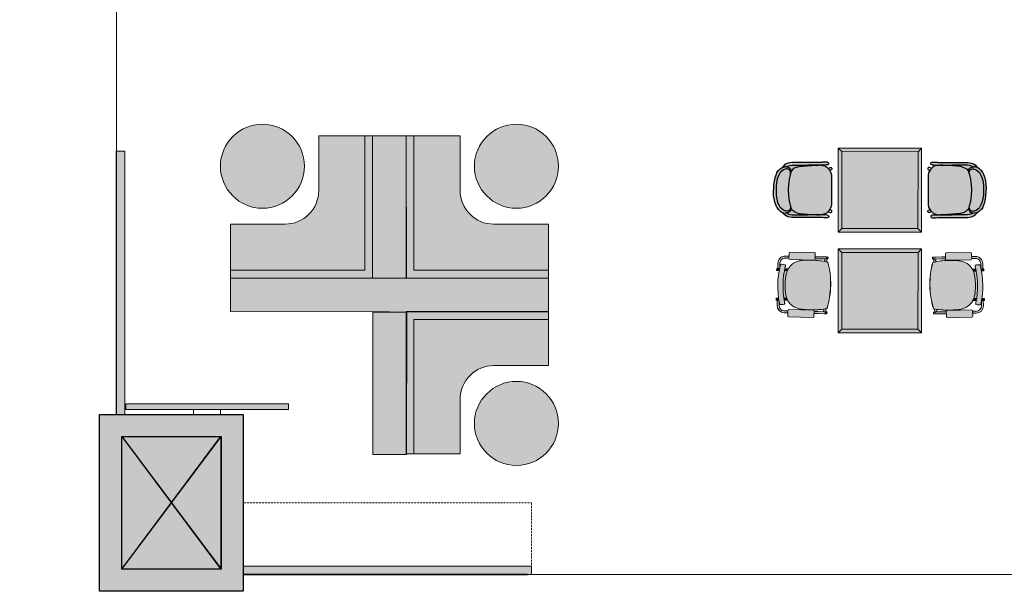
# Model space of a CAD drawing. Header units: millimetres. Extents: x 31882 to 271790, y -35693 to 24917.
# Tile 1 of 256: x 31908 to 40835, y 3086 to 8266. Entities that reach past the tile are written whole.
import ezdxf

# ---------------------------------------------------------------- set-up
doc = ezdxf.new("R2010")
doc.units = ezdxf.units.MM
doc.header["$MEASUREMENT"] = 0
doc.linetypes.add('( Dashed )', pattern=[0.75, 0.5, -0.25])
doc.linetypes.add('DASHED', pattern=[19.05, 12.7, -6.35])
for name, color, linetype, lineweight in [('00 Structural', 2, 'Continuous', 25), ('02 Furniture', 14, 'Continuous', 25), ('02_Elevation 00', 8, 'Continuous', 9), ('02_Elevation 01', 14, 'Continuous', 9), ('08_Hatch', 140, 'Continuous', 9), ('Furniture', 14, 'Continuous', 9), ('Grey', 8, 'Continuous', 9), ('Grey - 8', 8, 'DASHED', 15), ('Layer 1', 7, 'Continuous', 0)]:
    doc.layers.add(name, color=color, linetype=linetype, lineweight=lineweight)
doc.layers.add('03 Partition', color=7, linetype='Continuous', lineweight=25, true_color=0x2776bb)
doc.layers.add('Furniture blocks', color=6, linetype='Continuous')

# ---------------------------------------------------------------- blocks, each defined once
blk = doc.blocks.new("3' dia table")
at = {"layer": 'Layer 1'}
h = blk.add_hatch(color=255, dxfattribs=at)
h.dxf.hatch_style = 1
edge = h.paths.add_edge_path()
edge.add_arc((8817.44, -115.92), 21, 0, 360)
at = {"layer": 'Layer 1', "color": 14}
blk.add_circle((8817.44, -115.92), 21, dxfattribs=at)
blk = doc.blocks.new('olalal')
at = {"ltscale": 0.25}
h = blk.add_hatch(color=255, dxfattribs=at)
h.dxf.hatch_style = 1
edge = h.paths.add_edge_path()
edge.add_line((1721973.68, -79116.21), (1721954.16, -79116.21))
edge.add_line((1721954.16, -79116.21), (1721954.16, -79132.69))
edge.add_line((1721954.16, -79132.69), (1722002.16, -79132.69))
edge.add_line((1722002.16, -79132.69), (1722002.16, -79084.69))
edge.add_line((1722002.16, -79084.69), (1721985.68, -79084.69))
edge.add_line((1721985.68, -79084.69), (1721985.68, -79104.21))
edge.add_arc((1721973.68, -79104.21), 12, 270, 360, ccw=False)
h.paths.add_polyline_path([(1722004.92, -79084.69), (1722002.16, -79084.69), (1722002.16, -79132.69), (1721954.16, -79132.69), (1721954.16, -79135.51), (1722004.92, -79135.51)])
h = blk.add_hatch(color=209, dxfattribs=at)
h.dxf.hatch_style = 1
h.paths.add_polyline_path([(1722004.92, -79135.51), (1722004.92, -79084.69), (1722016.92, -79084.69), (1722017.05, -79135.51)])
h = blk.add_hatch(color=255, dxfattribs=at)
h.dxf.hatch_style = 1
edge = h.paths.add_edge_path()
edge.add_line((1722048.16, -79116.21), (1722067.67, -79116.21))
edge.add_line((1722067.67, -79116.21), (1722067.67, -79132.69))
edge.add_line((1722067.67, -79132.69), (1722019.67, -79132.69))
edge.add_line((1722019.67, -79132.69), (1722019.67, -79084.69))
edge.add_line((1722019.67, -79084.69), (1722036.16, -79084.69))
edge.add_line((1722036.16, -79084.69), (1722036.16, -79104.21))
edge.add_arc((1722048.16, -79104.21), 12, 180, 270)
h.paths.add_polyline_path([(1722016.92, -79084.69), (1722019.67, -79084.69), (1722019.67, -79132.69), (1722067.67, -79132.69), (1722067.67, -79135.51), (1722016.92, -79135.51)])
h = blk.add_hatch(color=209, dxfattribs=at)
h.dxf.hatch_style = 1
h.paths.add_polyline_path([(1722067.69, -79135.44), (1721954.16, -79135.44), (1721954.16, -79147.44), (1722067.69, -79147.58)])
h = blk.add_hatch(color=209, dxfattribs=at)
h.dxf.hatch_style = 1
h.paths.add_polyline_path([(1722004.95, -79147.58), (1722004.95, -79198.4), (1722016.95, -79198.4), (1722017.09, -79147.58)])
h = blk.add_hatch(color=255, dxfattribs=at)
h.dxf.hatch_style = 1
edge = h.paths.add_edge_path()
edge.add_line((1722048.16, -79166.67), (1722067.67, -79166.67))
edge.add_line((1722067.67, -79166.67), (1722067.67, -79150.19))
edge.add_line((1722067.67, -79150.19), (1722019.67, -79150.19))
edge.add_line((1722019.67, -79150.19), (1722019.67, -79198.19))
edge.add_line((1722019.67, -79198.19), (1722036.16, -79198.19))
edge.add_line((1722036.16, -79198.19), (1722036.16, -79178.67))
edge.add_arc((1722048.16, -79178.67), 12, 90, 180, ccw=False)
h.paths.add_polyline_path([(1722016.92, -79198.19), (1722019.67, -79198.19), (1722019.67, -79150.19), (1722067.67, -79150.19), (1722067.67, -79147.37), (1722016.92, -79147.37)])
at = {"layer": '02_Elevation 01'}
for points in [[(1721973.68, -79116.21), (1721954.16, -79116.21), (1721954.16, -79132.69), (1722002.16, -79132.69), (1722002.16, -79084.69), (1721985.68, -79084.69), (1721985.68, -79104.21, -0.414214)], [(1722048.16, -79116.21), (1722067.67, -79116.21), (1722067.67, -79132.69), (1722019.67, -79132.69), (1722019.67, -79084.69), (1722036.16, -79084.69), (1722036.16, -79104.21, 0.414214)], [(1722048.16, -79166.67), (1722067.67, -79166.67), (1722067.67, -79150.19), (1722019.67, -79150.19), (1722019.67, -79198.19), (1722036.16, -79198.19), (1722036.16, -79178.67, -0.414214)]]:
    blk.add_lwpolyline(points, format="xyb", close=True, dxfattribs=at)
at = {"layer": '02_Elevation 01', "ltscale": 0.25}
for points in [[(1722004.92, -79084.69), (1722002.16, -79084.69), (1722002.16, -79132.69), (1721954.16, -79132.69), (1721954.16, -79135.51), (1722004.92, -79135.51), (1722004.92, -79084.69)], [(1722016.92, -79084.69), (1722019.67, -79084.69), (1722019.67, -79132.69), (1722067.67, -79132.69), (1722067.67, -79135.51), (1722016.92, -79135.51), (1722016.92, -79084.69)], [(1722016.92, -79198.19), (1722019.67, -79198.19), (1722019.67, -79150.19), (1722067.67, -79150.19), (1722067.67, -79147.37), (1722016.92, -79147.37), (1722016.92, -79198.19)]]:
    blk.add_lwpolyline(points, dxfattribs=at)
for points in [[(1722004.92, -79135.51), (1722004.92, -79084.69), (1722016.92, -79084.69), (1722017.05, -79135.51)], [(1722067.69, -79135.44), (1721954.16, -79135.44), (1721954.16, -79147.44), (1722067.69, -79147.58)], [(1722004.95, -79147.58), (1722004.95, -79198.4), (1722016.95, -79198.4), (1722017.09, -79147.58)]]:
    blk.add_lwpolyline(points, close=True, dxfattribs=at)
at = {"layer": '02_Elevation 01'}
for points in [[(1722002.16, -79096.69), (1722002.16, -79132.69), (1721966.16, -79132.69)], [(1722019.67, -79096.69), (1722019.67, -79132.69), (1722055.67, -79132.69)], [(1722019.67, -79186.19), (1722019.67, -79150.19), (1722055.67, -79150.19)]]:
    blk.add_lwpolyline(points, dxfattribs=at)
at = {"layer": 'Layer 1', "color": 14, "yscale": 0.7140545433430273, "zscale": 0.7140545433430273}
for p, xscale, rotation in [((1722048.36, -72799.41), 0.7140545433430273, 270.0000000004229), ((1721973.48, -72799.41), -0.7140545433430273, 89.99999999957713), ((1721973.48, -85483.47), 0.7140545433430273, 90.00000000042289)]:
    blk.add_blockref("3' dia table", p, dxfattribs=dict(at, xscale=xscale, rotation=rotation))
blk = doc.blocks.new('24 x 24 seater')
at = {"layer": 'Layer 1'}
h = blk.add_hatch(color=209, dxfattribs=at)
h.dxf.hatch_style = 1
h.paths.add_polyline_path([(8583.42, 39.76), (8613.4, 39.76), (8613.4, 69.56), (8583.42, 69.56)])
h = blk.add_hatch(color=255, dxfattribs=at)
h.dxf.hatch_style = 1
h.paths.add_polyline_path([(8584.74, 41.02), (8612.13, 41.07), (8612.08, 68.29), (8584.69, 68.24)])
at = {"layer": '02_Elevation 01'}
for p, q in [((8583.42, 69.56), (8584.69, 68.24)), ((8613.4, 69.56), (8612.08, 68.29)), ((8583.42, 39.76), (8584.74, 41.02)), ((8603.63, 40.55), (8603.63, 40.54)), ((8603.64, 41.25), (8603.64, 41.24)), ((8613.4, 39.76), (8612.13, 41.07))]:
    blk.add_line(p, q, dxfattribs=at)
at = {"layer": '02_Elevation 01', "ltscale": 3}
for points in [[(8583.42, 39.76), (8613.4, 39.76), (8613.4, 69.56), (8583.42, 69.56)], [(8584.74, 41.02), (8612.13, 41.07), (8612.08, 68.29), (8584.69, 68.24)]]:
    blk.add_lwpolyline(points, close=True, dxfattribs=at)
blk = doc.blocks.new('asdasdasd')
at = {"layer": 'Furniture blocks', "ltscale": 3, "transparency": 33554687}
h = blk.add_hatch(color=254, dxfattribs=at)
h.dxf.hatch_style = 1
h.paths.add_polyline_path([(-395.72, -1387.3), (-395.76, -1386.82), (-395.72, -1386.38), (-395.7, -1386.21), (-395.51, -1385.76), (-395.94, -1386.09), (-396.43, -1386.63), (-396.79, -1387.21), (-397.04, -1387.84), (-397.2, -1388.5), (-397.29, -1389.2), (-397.33, -1389.93), (-397.36, -1396.93), (-397.36, -1398.72), (-397.37, -1399.44), (-397.37, -1399.86), (-397.38, -1400.07), (-397.44, -1400.67), (-397.45, -1401.17), (-397.45, -1401.96), (-397.35, -1402.24), (-397.11, -1402.41), (-396.82, -1402.41), (-396.58, -1402.24), (-396.49, -1401.95), (-396.43, -1401.52), (-396.43, -1401.4), (-396.42, -1400.92), (-396.39, -1400.58), (-396.37, -1400.05), (-396.37, -1399.86), (-396.36, -1399.45), (-396.36, -1398.89), (-396.36, -1398.84), (-396.36, -1398.74), (-396.36, -1398.72), (-396.36, -1396.93), (-396.39, -1394.77), (-396.37, -1389.96), (-396.34, -1389.28), (-396.26, -1388.67), (-396.13, -1388.13), (-395.94, -1387.65)])
h.paths.add_polyline_path([(-394.37, -1385.72), (-393.72, -1385.08), (-392.85, -1384.54), (-391.93, -1384.15), (-390.84, -1383.86), (-389.27, -1383.61), (-387.52, -1383.57), (-385.76, -1383.61), (-384.19, -1383.86), (-383.1, -1384.15), (-382.18, -1384.54), (-381.31, -1385.08), (-380.66, -1385.72), (-380.32, -1386.24), (-380.08, -1386.83), (-380.02, -1387.21, -0.526709), (-381.64, -1388.76), (-380.83, -1389.01, 0.349179), (-379.31, -1387.37), (-379.31, -1387.3), (-379.27, -1386.82), (-379.31, -1386.38), (-379.34, -1386.21), (-379.52, -1385.76), (-379.53, -1385.72), (-379.6, -1385.6), (-379.94, -1385.01), (-380.51, -1384.44), (-380.57, -1384.38), (-381.27, -1383.88), (-382.2, -1383.44), (-383.16, -1383.12), (-384.32, -1382.87), (-385.59, -1382.72), (-386.81, -1382.67), (-387.52, -1382.68), (-388.22, -1382.67), (-389.44, -1382.72), (-390.71, -1382.87), (-391.87, -1383.12), (-392.83, -1383.44), (-393.76, -1383.88), (-394.46, -1384.38), (-394.52, -1384.44), (-395.09, -1385.01), (-395.43, -1385.6), (-395.5, -1385.72), (-395.51, -1385.76), (-395.7, -1386.21), (-395.72, -1386.38), (-395.76, -1386.82), (-395.72, -1387.3), (-395.94, -1387.65), (-396.13, -1388.13), (-396.26, -1388.67), (-396.34, -1389.28), (-396.37, -1389.96), (-396.39, -1394.77), (-396.36, -1396.93), (-396.36, -1398.74), (-396.34, -1398.13), (-396.12, -1394.63), (-396.03, -1393.2), (-395.97, -1392.52), (-395.88, -1391.84), (-395.69, -1391.05), (-395.42, -1390.37), (-395.25, -1390.1), (-395.01, -1389.73), (-394.2, -1389.01), (-393.39, -1388.76, -0.526709), (-395.01, -1387.21), (-394.95, -1386.83), (-394.71, -1386.24)])
h.paths.add_polyline_path([(-378.61, -1386.63), (-379.09, -1386.09), (-379.52, -1385.76), (-379.34, -1386.21), (-379.31, -1386.38), (-379.27, -1386.82), (-379.31, -1387.3), (-379.1, -1387.65), (-378.9, -1388.13), (-378.77, -1388.67), (-378.7, -1389.28), (-378.66, -1389.96), (-378.64, -1394.77), (-378.67, -1396.93), (-378.67, -1398.72), (-378.67, -1398.74), (-378.67, -1398.84), (-378.67, -1398.89), (-378.67, -1399.45), (-378.66, -1399.86), (-378.66, -1400.05), (-378.64, -1400.58), (-378.61, -1400.92), (-378.6, -1401.4), (-378.6, -1401.52), (-378.54, -1401.95), (-378.45, -1402.24), (-378.21, -1402.41), (-377.92, -1402.41), (-377.68, -1402.24), (-377.58, -1401.96), (-377.58, -1401.17), (-377.6, -1400.67), (-377.65, -1400.07), (-377.66, -1399.86), (-377.66, -1399.44), (-377.67, -1398.72), (-377.67, -1396.93), (-377.7, -1389.93), (-377.74, -1389.2), (-377.83, -1388.5), (-377.99, -1387.84), (-378.24, -1387.21)])
h.paths.add_polyline_path([(-378.77, -1388.67), (-378.9, -1388.13), (-379.1, -1387.65), (-379.31, -1387.3), (-379.31, -1387.37, -0.349179), (-380.83, -1389.01), (-380.02, -1389.73), (-379.78, -1390.1), (-379.61, -1390.37), (-379.34, -1391.05), (-379.15, -1391.84), (-379.06, -1392.52), (-379.01, -1393.2), (-378.91, -1394.63), (-378.69, -1398.13), (-378.67, -1398.74), (-378.67, -1396.93), (-378.64, -1394.77), (-378.66, -1389.96), (-378.7, -1389.28)])
h = blk.add_hatch(color=255, dxfattribs=at)
h.dxf.hatch_style = 1
h.paths.add_polyline_path([(-380.32, -1386.24), (-380.66, -1385.72), (-381.31, -1385.08), (-382.18, -1384.54), (-383.1, -1384.15), (-384.19, -1383.86), (-385.76, -1383.61), (-387.52, -1383.57), (-389.27, -1383.61), (-390.84, -1383.86), (-391.93, -1384.15), (-392.85, -1384.54), (-393.72, -1385.08), (-394.37, -1385.72), (-394.71, -1386.24), (-394.95, -1386.83), (-395.01, -1387.21, 0.526709), (-393.39, -1388.76), (-392.88, -1388.6), (-391.34, -1388.25), (-389.43, -1387.97), (-387.52, -1387.88), (-385.6, -1387.97), (-383.69, -1388.25), (-382.15, -1388.6), (-381.64, -1388.76, 0.526709), (-380.02, -1387.21), (-380.08, -1386.83)])
h = blk.add_hatch(color=255, dxfattribs=at)
h.dxf.hatch_style = 1
h.paths.add_polyline_path([(-379.06, -1392.52), (-379.15, -1391.84), (-379.34, -1391.05), (-379.61, -1390.37), (-379.78, -1390.1), (-380.02, -1389.73), (-380.83, -1389.01), (-382.15, -1388.6), (-383.69, -1388.25), (-385.6, -1387.97), (-387.51, -1387.88), (-387.52, -1387.88), (-389.43, -1387.97), (-391.34, -1388.25), (-392.88, -1388.6), (-394.2, -1389.01), (-395.01, -1389.73), (-395.25, -1390.1), (-395.42, -1390.37), (-395.69, -1391.05), (-395.88, -1391.84), (-395.97, -1392.52), (-396.03, -1393.2), (-396.12, -1394.63), (-396.34, -1398.13), (-396.36, -1398.74), (-396.36, -1399.45), (-396.36, -1399.59, 0.369238), (-392.96, -1403.34), (-382.07, -1403.34, 0.369238), (-378.67, -1399.59), (-378.67, -1399.45), (-378.67, -1398.74), (-378.69, -1398.13), (-378.91, -1394.63), (-379.01, -1393.2)])
at = {"layer": 'Furniture blocks', "color": 14}
for p, q in [((-395.78, -1387.71), (-395.78, -1387.71)), ((-395.01, -1387.24), (-395.01, -1387.21)), ((-387.52, -1387.88), (-387.52, -1387.88)), ((-380.02, -1387.24), (-380.02, -1387.21)), ((-379.25, -1387.71), (-379.25, -1387.71)), ((-395.79, -1398.15), (-395.79, -1398.15)), ((-379.24, -1398.15), (-379.24, -1398.15))]:
    blk.add_line(p, q, dxfattribs=at)
for points in [[(-393.76, -1383.88), (-394.46, -1384.38), (-394.52, -1384.44), (-395.09, -1385.01), (-395.43, -1385.6), (-395.5, -1385.72), (-395.51, -1385.76), (-395.7, -1386.21), (-395.72, -1386.38), (-395.76, -1386.82)], [(-393.76, -1383.88), (-392.83, -1383.44), (-391.87, -1383.12), (-390.71, -1382.87), (-389.44, -1382.72), (-388.22, -1382.67), (-387.52, -1382.68)], [(-391.93, -1384.15), (-390.84, -1383.86), (-389.27, -1383.61), (-387.52, -1383.57), (-385.76, -1383.61), (-384.19, -1383.86), (-383.1, -1384.15), (-382.18, -1384.54), (-381.31, -1385.08)], [(-381.27, -1383.88), (-382.2, -1383.44), (-383.16, -1383.12), (-384.32, -1382.87), (-385.59, -1382.72), (-386.81, -1382.67), (-387.51, -1382.68)], [(-381.27, -1383.88), (-380.57, -1384.38), (-380.51, -1384.44), (-379.94, -1385.01), (-379.6, -1385.6), (-379.53, -1385.72), (-379.52, -1385.76), (-379.34, -1386.21), (-379.31, -1386.38), (-379.27, -1386.82)], [(-396.49, -1401.95), (-396.58, -1402.24), (-396.82, -1402.41), (-397.11, -1402.41), (-397.35, -1402.24), (-397.45, -1401.95), (-397.45, -1401.95), (-397.45, -1401.94), (-397.45, -1401.17), (-397.44, -1400.67), (-397.38, -1400.07), (-397.37, -1399.86), (-397.37, -1399.44), (-397.36, -1398.72), (-397.36, -1396.93), (-397.33, -1389.93), (-397.29, -1389.2), (-397.2, -1388.5), (-397.04, -1387.84), (-396.79, -1387.21), (-396.43, -1386.63), (-395.94, -1386.09), (-395.51, -1385.76)], [(-395.72, -1387.3), (-395.94, -1387.65), (-396.13, -1388.13), (-396.26, -1388.67), (-396.34, -1389.28), (-396.37, -1389.96), (-396.39, -1394.77)], [(-394.2, -1389.01), (-392.88, -1388.6), (-391.34, -1388.25), (-389.43, -1387.97), (-387.52, -1387.88), (-387.51, -1387.88), (-385.6, -1387.97), (-383.69, -1388.25), (-382.15, -1388.6), (-380.83, -1389.01)], [(-378.54, -1401.95), (-378.45, -1402.24), (-378.21, -1402.41), (-377.92, -1402.41), (-377.68, -1402.24), (-377.58, -1401.95), (-377.58, -1401.95), (-377.58, -1401.94), (-377.58, -1401.17), (-377.6, -1400.67), (-377.65, -1400.07), (-377.66, -1399.86), (-377.66, -1399.44), (-377.67, -1398.72), (-377.67, -1396.93), (-377.7, -1389.93), (-377.74, -1389.2), (-377.83, -1388.5), (-377.99, -1387.84), (-378.24, -1387.21), (-378.61, -1386.63), (-379.09, -1386.09), (-379.52, -1385.76)], [(-379.31, -1387.3), (-379.1, -1387.65), (-378.9, -1388.13), (-378.77, -1388.67), (-378.7, -1389.28), (-378.66, -1389.96), (-378.64, -1394.77)], [(-395.69, -1391.05), (-395.88, -1391.84), (-395.97, -1392.52), (-396.03, -1393.2), (-396.12, -1394.63), (-396.34, -1398.13), (-396.36, -1398.83), (-396.36, -1398.85), (-396.36, -1398.96)], [(-379.34, -1391.05), (-379.15, -1391.84), (-379.06, -1392.52), (-379.01, -1393.2), (-378.91, -1394.63), (-378.69, -1398.13), (-378.67, -1398.83), (-378.67, -1398.85), (-378.67, -1398.96)], [(-396.49, -1401.95), (-396.43, -1401.52), (-396.43, -1401.4), (-396.42, -1400.92), (-396.39, -1400.58), (-396.37, -1400.05), (-396.37, -1399.86), (-396.36, -1399.45), (-396.36, -1398.72), (-396.36, -1396.93), (-396.39, -1394.77)], [(-378.54, -1401.95), (-378.6, -1401.52), (-378.6, -1401.4), (-378.61, -1400.92), (-378.64, -1400.58), (-378.66, -1400.05), (-378.66, -1399.86), (-378.67, -1399.45), (-378.67, -1398.72), (-378.67, -1396.93), (-378.64, -1394.77)], [(-395.32, -1402.24), (-395.45, -1402.64), (-395.55, -1402.86), (-395.56, -1402.87), (-395.59, -1403.04), (-395.56, -1403.21), (-395.46, -1403.36), (-395.31, -1403.46), (-395.14, -1403.49), (-394.96, -1403.46), (-394.81, -1403.36), (-394.71, -1403.21), (-394.71, -1403.21), (-394.58, -1402.93)], [(-379.71, -1402.24), (-379.58, -1402.64), (-379.48, -1402.86), (-379.47, -1402.87), (-379.44, -1403.04), (-379.47, -1403.21), (-379.57, -1403.36), (-379.72, -1403.46), (-379.9, -1403.49), (-380.07, -1403.46), (-380.22, -1403.36), (-380.32, -1403.21), (-380.32, -1403.21), (-380.45, -1402.93)]]:
    blk.add_lwpolyline(points, dxfattribs=at)
for points in [[(-393.39, -1388.76, -0.526709), (-395.01, -1387.21), (-394.95, -1386.83), (-394.71, -1386.24), (-394.37, -1385.72), (-393.72, -1385.08), (-392.85, -1384.54), (-391.93, -1384.15)], [(-395.69, -1391.05), (-395.42, -1390.37), (-395.25, -1390.1), (-395.01, -1389.73), (-394.2, -1389.01, -0.349179), (-395.72, -1387.37), (-395.72, -1387.3), (-395.76, -1386.82)], [(-381.64, -1388.76, 0.526709), (-380.02, -1387.21), (-380.08, -1386.83), (-380.32, -1386.24), (-380.66, -1385.72), (-381.31, -1385.08)], [(-379.34, -1391.05), (-379.61, -1390.37), (-379.78, -1390.1), (-380.02, -1389.73), (-380.83, -1389.01, 0.349179), (-379.31, -1387.37), (-379.31, -1387.3), (-379.27, -1386.82)], [(-396.36, -1399.59, 0.369238), (-392.96, -1403.34), (-382.07, -1403.34, 0.369238), (-378.67, -1399.59)]]:
    blk.add_lwpolyline(points, format="xyb", dxfattribs=at)
blk = doc.blocks.new('eryey')
at = {"layer": '02 Furniture', "xscale": -1, "rotation": 270.0000000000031}
blk.add_blockref('24 x 24 seater', (1719335.06, -87332.11), dxfattribs=at)
at = {"layer": 'Furniture blocks', "rotation": 90.0000000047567}
blk.add_blockref('asdasdasd', (1717969.12, -78346.21), dxfattribs=at)
at = {"layer": 'Furniture blocks', "xscale": -1, "rotation": 269.9999999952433}
blk.add_blockref('asdasdasd', (1720810.36, -78346.21), dxfattribs=at)
blk = doc.blocks.new('A$C8e4e445a')
at = {"layer": 'Grey - 8', "linetype": 'Continuous'}
h = blk.add_hatch(color=255, dxfattribs=at)
h.dxf.hatch_style = 1
h.paths.add_polyline_path([(14.26, 9.21, -0.414214), (16.21, 7.95), (16.44, 6.86, -0.005063), (16.65, 6.36), (17.15, 6.47), (16.81, 8.08, 0.414214), (14.13, 9.81), (13.05, 9.58), (13.18, 8.97)])
edge = h.paths.add_edge_path()
edge.add_line((4.14, 7.04), (5.24, 7.28))
edge.add_line((5.24, 7.28), (5.11, 7.88))
edge.add_line((5.11, 7.88), (4.01, 7.65))
edge.add_line((4.01, 7.65), (2.1, 7.24))
edge.add_line((2.1, 7.24), (1.5, 7.11))
edge.add_ellipse((1.57, 6.81), major_axis=(-0.065, 0.302), ratio=0.999507, start_angle=0, end_angle=180)
edge.add_line((1.63, 6.51), (1.72, 6.53))
edge.add_line((1.72, 6.53), (1.65, 6.83))
edge.add_line((1.65, 6.83), (1.7, 6.84))
edge.add_arc((2.01, 6.91), 0.317, 193.0455, 229.9666)
edge.add_ellipse((2, 6.9), major_axis=(-0.065, 0.302), ratio=0.999507, start_angle=127.812, end_angle=180)
edge.add_line((2.07, 6.6), (2.23, 6.64))
edge.add_line((2.23, 6.64), (4.14, 7.04))
edge = h.paths.add_edge_path()
edge.add_line((2.37, 6.67), (2.23, 6.64))
edge.add_line((2.23, 6.64), (2.07, 6.6))
edge.add_ellipse((2, 6.9), major_axis=(-0.065, 0.302), ratio=0.999507, start_angle=127.812, end_angle=180, ccw=False)
edge.add_arc((2.01, 6.91), 0.317, 193.0455, 229.9666, ccw=False)
edge.add_line((1.7, 6.84), (1.65, 6.83))
edge.add_arc((1.96, 6.89), 0.309, 191.2342, 192.0588)
edge.add_line((1.65, 6.82), (1.91, 5.62))
edge.add_arc((8.42, -8.27), 15.33, 112.5635, 115.1051, ccw=False)
edge.add_line((2.53, 5.89), (2.37, 6.67))
h = blk.add_hatch(color=255, dxfattribs=at)
h.dxf.hatch_style = 1
h.paths.add_polyline_path([(4.57, -8.5, 0.017446), (5.59, -8.51, 0.029294), (7.67, -8.32, 0.016595), (9.54, -7.98, 0.004864), (10.59, -7.74, 0.007199), (11.39, -7.54, 0.012078), (12.08, -7.34, 0.022183), (12.87, -7.05, 0.0396), (13.81, -6.57, 0.127383), (15.61, -4.72, 0.084429), (16.17, -3.07), (17.05, -2.89, 0.082269), (15.28, 5.43), (14.39, 5.25, 0.012075), (14.2, 5.51, 0.080463), (13.11, 6.6, 0.119714), (10.82, 7.48, 0.044888), (9.57, 7.52, 0.024281), (8.45, 7.41, 0.010103), (7.41, 7.23, 0.005653), (6.34, 7.01, 0.010314), (5.11, 6.73, 0.000413), (5.08, 6.72, 0.003973), (4.64, 6.6, 0.001388), (4.53, 6.57, 0.012418), (3.54, 6.26, 0.034746), (1.59, 5.46, 0.068473), (2.12, -1.73, 0.06847)])
edge = h.paths.add_edge_path()
edge.add_ellipse((9.26, -10.13), major_axis=(0.16, 0.247), ratio=0.992436, start_angle=135.2175, end_angle=224.7825)
edge.add_line((9.32, -10.42), (16.68, -8.84))
edge.add_ellipse((16.62, -8.56), major_axis=(0.247, -0.16), ratio=0.992436, start_angle=-44.7825, end_angle=44.7825)
edge.add_line((16.91, -8.5), (16.56, -6.85))
edge.add_ellipse((16.27, -6.91), major_axis=(0.16, 0.247), ratio=0.992436, start_angle=-44.7825, end_angle=44.7825)
edge.add_line((16.21, -6.62), (8.84, -8.2))
edge.add_ellipse((8.91, -8.48), major_axis=(0.247, -0.16), ratio=0.992436, start_angle=135.2175, end_angle=224.7825)
edge.add_line((8.62, -8.54), (8.97, -10.19))
h.paths.add_polyline_path([(17.08, -4.11, 0.00295), (17.08, -4.23, 0.003672), (17.08, -4.33, 0.005417), (17.08, -4.4, 0.010104), (17.09, -4.47, 0.012558), (17.09, -4.51, 0.030037), (17.1, -4.56, 0.06285), (17.13, -4.62, 0.25677), (17.3, -4.73), (17.64, -4.74, 0.063281), (17.7, -4.74), (18.43, -4.58, 0.06795), (18.49, -4.56, 0.104385), (18.57, -4.49, 0.059613), (18.62, -4.42, 0.034679), (18.64, -4.34, 0.021016), (18.66, -4.26, 0.020694), (18.68, -4.13, 0.026288), (18.69, -3.92, 0.106209), (16.35, 7.07, 0.027911), (16.24, 7.27, 0.019034), (16.18, 7.36, 0.01967), (16.14, 7.42, 0.021188), (16.1, 7.46, 0.041274), (16.04, 7.51, 0.065891), (15.97, 7.55, 0.143639), (15.84, 7.56), (15.11, 7.4, 0.062962), (15.05, 7.38), (14.75, 7.23, 0.277506), (14.63, 7.05, 0.055383), (14.64, 6.98, 0.022248), (14.65, 6.93, 0.011237), (14.67, 6.88, 0.007592), (14.69, 6.82, 0.005316), (14.73, 6.72, 0.004066), (14.8, 6.57, -0.106077)])
edge = h.paths.add_edge_path()
edge.add_ellipse((5.56, 7.21), major_axis=(-0.16, -0.247), ratio=0.992436, start_angle=-44.7825, end_angle=44.7825)
edge.add_line((5.61, 6.92), (12.98, 8.49))
edge.add_ellipse((12.92, 8.78), major_axis=(-0.247, 0.16), ratio=0.992436, start_angle=135.2175, end_angle=224.7825)
edge.add_line((13.2, 8.84), (12.85, 10.49))
edge.add_ellipse((12.57, 10.43), major_axis=(-0.16, -0.247), ratio=0.992436, start_angle=135.2175, end_angle=224.7825)
edge.add_line((12.51, 10.71), (5.14, 9.14))
edge.add_ellipse((5.2, 8.85), major_axis=(-0.247, 0.16), ratio=0.992436, start_angle=-44.7825, end_angle=44.7825)
edge.add_line((4.92, 8.8), (5.27, 7.14))
h = blk.add_hatch(color=255, dxfattribs=at)
h.dxf.hatch_style = 1
h.paths.add_polyline_path([(17.46, 6.49), (16.67, 6.32, -0.0051), (16.87, 5.82), (17.57, 5.97)], flags=16)
h.paths.add_polyline_path([(15.28, 5.43, 0.006033), (15.04, 6.02), (13.98, 5.79, -0.018312), (14.2, 5.51, -0.012075), (14.39, 5.25)])
h.paths.add_polyline_path([(16.87, 5.82, -0.000383), (16.89, 5.78), (17.59, 5.93, 0.414214), (17.62, 5.98), (17.51, 6.5, 0.414214), (17.46, 6.53), (16.65, 6.36, -0.000384), (16.67, 6.32), (17.46, 6.49), (17.47, 6.49), (17.58, 5.97)])
h = blk.add_hatch(color=255, dxfattribs=at)
h.dxf.hatch_style = 1
h.paths.add_polyline_path([(19.48, -2.96), (19.36, -2.43), (18.66, -2.58, -0.005101), (18.68, -3.13)])
h.paths.add_polyline_path([(17.05, -2.89), (16.17, -3.07, -0.032893), (16.02, -3.74), (17.07, -3.51, 0.006033)])
h = blk.add_hatch(color=255, dxfattribs=at)
h.dxf.hatch_style = 1
h.paths.add_polyline_path([(18.68, -3.13, -0.000384), (18.68, -3.17), (19.49, -3, 0.414214), (19.53, -2.95), (19.41, -2.42, 0.414214), (19.36, -2.39), (18.66, -2.54, -0.000383), (18.66, -2.58), (19.36, -2.43), (19.37, -2.43), (19.49, -2.96)])
h = blk.add_hatch(color=255, dxfattribs=at)
h.dxf.hatch_style = 1
h.paths.add_polyline_path([(17.67, -6.74), (16.58, -6.97), (16.71, -7.58), (17.8, -7.35, 0.414214), (19.53, -4.67), (19.19, -3.06), (18.68, -3.17, -0.004928), (18.69, -3.7), (18.93, -4.8, -0.414214)])
edge = h.paths.add_edge_path()
edge.add_ellipse((5.54, -9.65), major_axis=(0.065, -0.302), ratio=0.999507, start_angle=180, end_angle=232.188)
edge.add_arc((5.55, -9.65), 0.317, 154.1198, 191.1034)
edge.add_line((5.24, -9.71), (5.19, -9.72))
edge.add_line((5.19, -9.72), (5.12, -9.42))
edge.add_line((5.12, -9.42), (5.04, -9.44))
edge.add_ellipse((5.11, -9.74), major_axis=(-0.065, 0.302), ratio=0.999507, start_angle=0, end_angle=180)
edge.add_line((5.17, -10.04), (5.77, -9.92))
edge.add_line((5.77, -9.92), (7.67, -9.51))
edge.add_line((7.67, -9.51), (8.78, -9.27))
edge.add_line((8.78, -9.27), (8.65, -8.67))
edge.add_line((8.65, -8.67), (7.54, -8.91))
edge.add_line((7.54, -8.91), (5.64, -9.31))
edge.add_line((5.64, -9.31), (5.48, -9.35))
edge = h.paths.add_edge_path()
edge.add_arc((5.51, -9.65), 0.326, 192.0798, 192.8626)
edge.add_line((5.19, -9.72), (5.24, -9.71))
edge.add_arc((5.55, -9.65), 0.317, 154.1198, 191.1034, ccw=False)
edge.add_ellipse((5.54, -9.65), major_axis=(0.065, -0.302), ratio=0.999507, start_angle=180, end_angle=232.188, ccw=False)
edge.add_line((5.48, -9.35), (5.64, -9.31))
edge.add_line((5.64, -9.31), (5.78, -9.28))
edge.add_line((5.78, -9.28), (5.61, -8.51))
edge.add_arc((5.2, 6.11), 14.62, 268.9326, 271.599, ccw=False)
edge.add_line((4.93, -8.51), (5.19, -9.72))
at = {"layer": 'Furniture'}
for p, q in [((12.51, 10.71), (5.14, 9.14)), ((13.2, 8.84), (12.85, 10.49)), ((14.13, 9.81), (13.05, 9.58)), ((14.26, 9.21), (13.18, 8.97)), ((2.1, 7.24), (1.5, 7.11)), ((1.72, 6.53), (1.63, 6.51)), ((1.7, 6.84), (1.65, 6.83)), ((1.91, 5.62), (1.65, 6.82)), ((2.23, 6.64), (2.07, 6.6)), ((2.1, 7.24), (4.01, 7.65)), ((2.23, 6.64), (4.14, 7.04)), ((2.53, 5.89), (2.37, 6.67)), ((5.11, 7.88), (4.01, 7.65)), ((5.24, 7.28), (4.14, 7.04)), ((4.92, 8.8), (5.27, 7.14)), ((5.61, 6.92), (12.98, 8.49)), ((14.75, 7.23), (15.05, 7.38)), ((15.84, 7.56), (15.11, 7.4)), ((16.44, 6.86), (16.21, 7.95)), ((17.46, 6.53), (16.65, 6.36)), ((17.46, 6.49), (16.67, 6.32)), ((17.15, 6.47), (16.81, 8.08)), ((17.57, 5.97), (17.46, 6.49)), ((17.47, 6.49), (17.46, 6.49)), ((17.58, 5.97), (17.47, 6.49)), ((17.62, 5.98), (17.51, 6.5)), ((13.98, 5.79), (15.04, 6.02)), ((15.28, 5.43), (14.39, 5.25)), ((17.57, 5.97), (16.87, 5.82)), ((16.87, 5.82), (17.58, 5.97)), ((16.89, 5.78), (17.59, 5.93)), ((2.12, -1.73), (2.1, -1.73)), ((2.12, -1.73), (2.1, -1.73)), ((2.12, -1.73), (2.12, -1.73)), ((2.12, -1.73), (2.12, -1.73)), ((16.16, -3.08), (17.05, -2.89)), ((19.36, -2.39), (18.66, -2.54)), ((19.36, -2.43), (18.66, -2.58)), ((19.48, -2.96), (18.68, -3.13)), ((18.68, -3.13), (19.49, -2.96)), ((18.68, -3.17), (19.49, -3)), ((19.48, -2.96), (19.36, -2.43)), ((19.37, -2.43), (19.36, -2.43)), ((19.49, -2.96), (19.37, -2.43)), ((19.53, -2.95), (19.41, -2.42)), ((17.07, -3.51), (16.02, -3.74)), ((17.64, -4.74), (17.3, -4.73)), ((17.7, -4.74), (18.43, -4.58)), ((18.69, -3.7), (18.93, -4.8)), ((19.19, -3.06), (19.53, -4.67)), ((5.19, -9.72), (4.93, -8.51)), ((5.78, -9.28), (5.61, -8.51)), ((5.64, -9.31), (7.54, -8.91)), ((8.65, -8.67), (7.54, -8.91)), ((8.62, -8.54), (8.97, -10.19)), ((16.21, -6.62), (8.84, -8.2)), ((9.32, -10.42), (16.68, -8.84)), ((16.91, -8.5), (16.56, -6.85)), ((17.67, -6.74), (16.58, -6.97)), ((17.8, -7.35), (16.71, -7.58)), ((5.12, -9.42), (5.04, -9.44)), ((5.77, -9.92), (5.17, -10.04)), ((5.19, -9.72), (5.24, -9.71)), ((5.64, -9.31), (5.48, -9.35)), ((5.77, -9.92), (7.67, -9.51)), ((8.78, -9.27), (7.67, -9.51))]:
    blk.add_line(p, q, dxfattribs=at)
for points in [[(1.57, 5.45, -0.037417), (3.7, 6.32, -0.010908), (4.53, 6.57, -0.01045), (5.59, 6.85, -0.00839), (6.72, 7.09, -0.002115), (7.12, 7.17)], [(1.59, 5.46, -0.034746), (3.54, 6.26, -0.019543), (5.11, 6.73, -0.010314), (6.34, 7.01, -0.005715), (7.42, 7.23)], [(1.59, 5.46, -0.035107), (3.55, 6.27, -0.014267), (4.64, 6.6, -0.01493), (6.3, 7.01)], [(1.65, 6.83), (1.65, 6.83, 0.003597), (1.65, 6.82)], [(1.8, 6.67), (1.8, 6.67, -0.162507), (1.7, 6.84)], [(7.42, 7.23, -0.009988), (8.45, 7.41, -0.0241), (9.56, 7.52, -0.045191), (10.82, 7.48, -0.119714), (13.11, 6.6, -0.080463), (14.2, 5.51, -0.046498), (14.85, 4.44, -0.028639), (15.27, 3.41, -0.022988), (15.66, 2.12, -0.010481), (15.87, 1.21)], [(14.8, 6.57, -0.004233), (14.73, 6.72, -0.00481), (14.7, 6.81, -0.008671), (14.67, 6.88, -0.011237), (14.65, 6.93, -0.022248), (14.64, 6.98, -0.039049), (14.63, 7.03, -0.300994), (14.75, 7.23)], [(17.08, -4.1), (17.08, -4.1, 0.105972), (14.8, 6.57)], [(15.05, 7.38), (15.05, 7.38, -0.062769), (15.11, 7.4)], [(15.84, 7.56, -0.143467), (15.97, 7.55, -0.07219), (16.05, 7.51, -0.039766), (16.1, 7.46, -0.022115), (16.14, 7.41, -0.017208), (16.18, 7.36, -0.021304), (16.25, 7.25, -0.027023), (16.35, 7.06)], [(16.35, 7.06), (16.35, 7.06, -0.106115), (18.69, -3.92)], [(2.1, -1.73), (2.1, -1.73, -0.068515), (1.57, 5.45)], [(2.12, -1.73), (2.12, -1.73, -0.068473), (1.59, 5.46)], [(2.12, -1.73), (2.12, -1.73, -0.068473), (1.59, 5.46)], [(15.87, 1.21, -0.017649), (16.13, -0.26, -0.024735), (16.25, -1.51, -0.04293), (16.19, -2.9, -0.092853), (15.61, -4.72, -0.127383), (13.81, -6.57, -0.0396), (12.87, -7.05, -0.022183), (12.08, -7.34, -0.012078), (11.39, -7.54, -0.006956), (10.62, -7.73)], [(4.56, -8.5), (4.56, -8.5, -0.068515), (2.1, -1.73)], [(4.57, -8.5), (4.57, -8.5, -0.068474), (2.12, -1.73)], [(17.3, -4.73, -0.260013), (17.13, -4.62, -0.07066), (17.1, -4.55, -0.024429), (17.09, -4.51, -0.014445), (17.09, -4.46, -0.009002), (17.08, -4.4, -0.006112), (17.08, -4.31, -0.003772), (17.08, -4.21, -0.002709), (17.08, -4.1)], [(17.7, -4.74), (17.7, -4.74, -0.062723), (17.64, -4.74)], [(18.69, -3.92, -0.026771), (18.68, -4.13, -0.020694), (18.66, -4.26, -0.016461), (18.65, -4.32, -0.042359), (18.62, -4.42, -0.059613), (18.57, -4.49, -0.104385), (18.49, -4.56, -0.06795), (18.43, -4.58)], [(10.62, -7.73, -0.004989), (9.54, -7.98, -0.016595), (7.67, -8.32, -0.029294), (5.59, -8.51, -0.017446), (4.57, -8.5)], [(5.19, -9.72), (5.19, -9.72, 0.003416), (5.19, -9.72)], [(5.24, -9.71), (5.24, -9.71, -0.162787), (5.26, -9.52)]]:
    blk.add_lwpolyline(points, format="xyb", dxfattribs=at)
for centre, radius, start, end in [((14.6, 7.6), 2.26, 12.0588, 102.0588), ((14.6, 7.6), 1.64, 12.0588, 102.0588), ((17.47, 6.49), 0.0412, 12.0588, 102.0588), ((17.58, 5.97), 0.0412, 282.0588, 12.0588), ((19.37, -2.43), 0.0412, 12.0588, 102.0588), ((19.49, -2.96), 0.0412, 282.0588, 12.0588), ((17.33, -5.14), 1.64, 282.0588, 12.0588), ((17.33, -5.14), 2.26, 282.0588, 12.0588)]:
    blk.add_arc(centre, radius, start, end, dxfattribs=at)
for centre, major_axis, ratio, start_param, end_param in [((5.2, 8.85), (-0.247, 0.16), 0.992436, -0.781602, 0.781602), ((12.57, 10.43), (-0.16, -0.247), 0.992436, 2.359991, 3.923195), ((1.57, 6.81), (-0.065, 0.302), 0.999507, 0, 3.141593), ((2, 6.9), (-0.065, 0.302), 0.999507, 2.230741, 3.141593), ((5.56, 7.21), (-0.16, -0.247), 0.992436, -0.781602, 0.781602), ((12.92, 8.78), (-0.247, 0.16), 0.992436, 2.359991, 3.923195), ((8.91, -8.48), (0.247, -0.16), 0.992436, 2.359991, 3.923195), ((16.27, -6.91), (0.16, 0.247), 0.992436, -0.781602, 0.781602), ((16.62, -8.56), (0.247, -0.16), 0.992436, -0.781602, 0.781602), ((5.11, -9.74), (-0.065, 0.302), 0.999507, 0, 3.141593), ((5.54, -9.65), (0.065, -0.302), 0.999507, 3.141593, 4.052444), ((9.26, -10.13), (0.16, 0.247), 0.992436, 2.359991, 3.923195)]:
    blk.add_ellipse(centre, major_axis=major_axis, ratio=ratio, start_param=start_param, end_param=end_param, dxfattribs=at)
blk = doc.blocks.new('tsf H external wall')
at = {"layer": '03 Partition', "ltscale": 0.25}
blk.add_lwpolyline([(1715797.19, -77864.05), (1715891.12, -77864.05)], dxfattribs=at)
blk = doc.blocks.new('cut elements')
at = {"ltscale": 0.25}
h = blk.add_hatch(color=253, dxfattribs=at)
h.dxf.hatch_style = 1
h.paths.add_polyline_path([(0, 51.21), (-63.09, 51.21), (-63.09, 0), (0, 0)])
h.paths.add_polyline_path([(-7.89, 43.32), (-7.89, 7.89), (-55.2, 7.89), (-55.2, 43.32)], flags=16)
h.paths.add_polyline_path([(255.79, 43.54, 1), (328.2, 43.54, 1)])
h = blk.add_hatch(color=255, dxfattribs=at)
h.dxf.hatch_style = 1
h.paths.add_polyline_path([(-7.89, 7.89), (-55.2, 7.89), (-55.2, 43.32), (-7.89, 43.32)])
at = {"color": 14, "ltscale": 0.25}
for p, q in [((-55.2, 43.32), (-7.89, 7.89)), ((-7.89, 43.32), (-55.2, 7.89))]:
    blk.add_line(p, q, dxfattribs=at)
at = {"layer": '00 Structural', "ltscale": 0.25}
for points in [[(0, 0), (-63.09, 0), (-63.09, 51.21), (0, 51.21)], [(-7.89, 7.89), (-55.2, 7.89), (-55.2, 43.32), (-7.89, 43.32)]]:
    blk.add_lwpolyline(points, close=True, dxfattribs=at)
blk = doc.blocks.new('r4ttwt')
at = {"layer": '00 Structural', "rotation": 90}
blk.add_blockref('cut elements', (1718777.03, -79160.95), dxfattribs=at)

msp = doc.modelspace()

# ---------------------------------------------------------------- hatches: boundary and pattern name
at = {"ltscale": 0.25}
h = msp.add_hatch(color=207, dxfattribs=at)
h.dxf.hatch_style = 1
h.paths.add_polyline_path([(34343.9, 4784.3), (32870.7, 4784.3), (32870.7, 4733.5), (34343.9, 4733.5)])
at = {"layer": '08_Hatch', "ltscale": 0.25}
h = msp.add_hatch(color=256, dxfattribs=at)
h.dxf.hatch_style = 1
h.paths.add_polyline_path([(32785.2, 4688.2), (32861.4, 4688.2), (32861.4, 7074.2), (32785.2, 7074.2)])
h = msp.add_hatch(color=256, dxfattribs=at)
h.dxf.hatch_style = 1
h.paths.add_polyline_path([(33933.5, 3314.2), (33933.5, 3238), (36549.9, 3238), (36549.9, 3314.2)])

# ---------------------------------------------------------------- linework, layer by layer
at = {"layer": '02_Elevation 00', "ltscale": 0.25}
for p, q in [((32785.2, 19599.1), (32785.2, 4688.2)), ((36513, 3238), (41016.2, 3238))]:
    msp.add_line(p, q, dxfattribs=at)
at = {"layer": '03 Partition', "color": 152, "ltscale": 0.25, "true_color": 0x2776bb}
msp.add_lwpolyline([(33933.5, 3238), (33933.5, 3238), (36513, 3238), (36513, 3238)], close=True, dxfattribs=at)
at = {"layer": '08_Hatch', "ltscale": 0.25}
for points in [[(32785.2, 4688.2), (32861.4, 4688.2), (32861.4, 7074.2), (32785.2, 7074.2), (32785.2, 4688.2)], [(33933.5, 3314.2), (33933.5, 3238), (36549.9, 3238), (36549.9, 3314.2), (33933.5, 3314.2)], [(33933.5, 3314.2), (36549.9, 3314.2)], [(33933.5, 3238), (36549.9, 3238)]]:
    msp.add_lwpolyline(points, dxfattribs=at)
at = {"layer": 'Furniture', "linetype": '( Dashed )', "ltscale": 0.2}
for p, q in [((33933.5, 3314.2), (33933.5, 3886.9)), ((33933.5, 3886.9), (36549.9, 3886.9)), ((36549.9, 3886.9), (36549.9, 3314.2)), ((36549.9, 3314.2), (33933.5, 3314.2))]:
    msp.add_line(p, q, dxfattribs=at)
at = {"layer": 'Furniture', "ltscale": 0.25}
msp.add_lwpolyline([(33484.9, 4733.5), (33729.7, 4733.5), (33729.7, 4688.2), (33484.9, 4688.2)], close=True, dxfattribs=at)
at = {"layer": 'Grey', "ltscale": 0.25}
msp.add_lwpolyline([(34343.9, 4784.3), (32870.7, 4784.3), (32870.7, 4733.5), (34343.9, 4733.5), (34343.9, 4784.3)], dxfattribs=at)

# ---------------------------------------------------------------- block references
at = {"xscale": 25.4, "yscale": 25.4, "zscale": 25.4}
msp.add_blockref('r4ttwt', (-43623003, 2015376.2), dxfattribs=at)
at = {"layer": '00 Structural', "xscale": 25.4, "yscale": 25.4, "zscale": 25.4, "rotation": 90}
msp.add_blockref('cut elements', (33933.5, 4688.2), dxfattribs=at)
msp.add_blockref('cut elements', (33933.5, 4688.2), dxfattribs=at)
at = {"layer": '08_Hatch', "ltscale": 0.25, "xscale": 25.4, "yscale": 25.4, "zscale": 25.4, "rotation": 90}
msp.add_blockref('tsf H external wall', (-1944961.7, -43576560.3), dxfattribs=at)
at = {"layer": 'Furniture', "xscale": 25.4, "yscale": 25.4, "zscale": 25.4}
msp.add_blockref('olalal', (-43703816.9, 2015965.1), dxfattribs=at)
at = {"layer": 'Furniture', "zscale": 25.4}
for name, p, xscale, yscale, rotation in [('eryey', (43712206.1, -1993113.7), 25.4, 25.4, 180), ('24 x 24 seater', (41095.7, 224208.2), -25.40000000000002, 25.40000000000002, 89.99999999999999)]:
    msp.add_blockref(name, p, dxfattribs=dict(at, xscale=xscale, yscale=yscale, rotation=rotation))
at = {"layer": 'Furniture', "color": 1, "ltscale": 0.2, "zscale": 29.35254408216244}
for p, xscale, yscale, rotation in [((39309.6, 5794.4), 29.35254408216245, 29.35254408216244, 166.7485022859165), ((40111.7, 5792.8), -29.35254408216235, 29.35254408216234, 193.0261418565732)]:
    msp.add_blockref('A$C8e4e445a', p, dxfattribs=dict(at, xscale=xscale, yscale=yscale, rotation=rotation))

doc.saveas('drawing.dxf')
